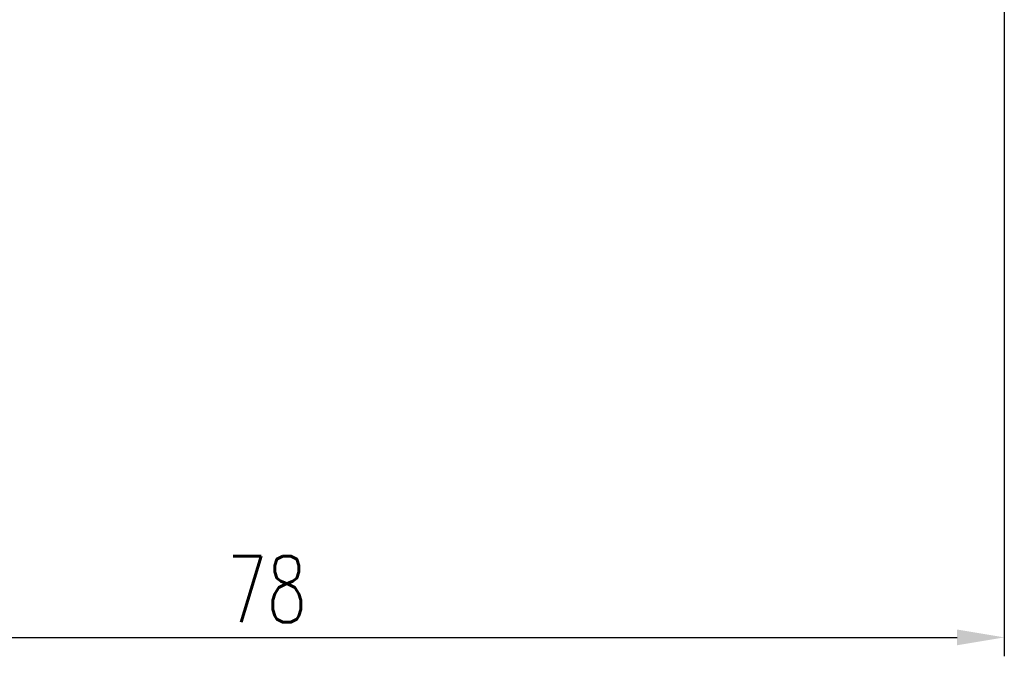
# Model space of a CAD drawing. Header units: millimetres. Extents: x 5 to 235, y 2 to 156.
# Tile 3 of 58: x 171 to 223, y 2 to 36. Entities that reach past the tile are written whole.
import ezdxf

# ---------------------------------------------------------------- set-up
doc = ezdxf.new("R2010")
doc.units = ezdxf.units.MM
doc.header["$LTSCALE"] = 0.1
doc.layers.get('DEFPOINTS').update_dxf_attribs({"linetype": 'CONTINUOUS'})
doc.layers.add('CHA', color=7, linetype='CONTINUOUS')
doc.styles.add('DIM-7', font='SIMPLEX.shx', dxfattribs={"width": 0.7, "bigfont": 'chineset.shx'})
doc.dimstyles.new('CNS', dxfattribs={"dimtxt": 3.5, "dimasz": 2.5, "dimexe": 1, "dimexo": 1.5, "dimgap": 0.09, "dimtad": 0, "dimdsep": 46, "dimtxsty": 'DIM-7', "dimcen": 0.09, "dimclrd": 1, "dimclre": 1, "dimclrt": 4, "dimadec": 0, "dimazin": 0, "dimtfac": 1, "dimtix": 1, "dimtmove": 2, "dimatfit": 3, "dimfxl": 1, "dimtvp": 0.971429, "dimtolj": 1, "dimarcsym": 0})

# ---------------------------------------------------------------- blocks, each defined once
blk = doc.blocks.new('*D8')
at = {"layer": 'CHA', "lineweight": -2, "transparency": 16777216}
for p, q in [((145.156, 37.082), (145.156, 2.449)), ((223.156, 37.082), (223.156, 2.449)), ((147.656, 3.449), (220.656, 3.449))]:
    blk.add_line(p, q, dxfattribs=at)
at = {"layer": 'CHA', "transparency": 16777216}
for points in [[(147.656, 3.865), (147.656, 3.032), (145.156, 3.449)], [(220.656, 3.865), (220.656, 3.032), (223.156, 3.449)]]:
    blk.add_solid(points, dxfattribs=at)
at = {"layer": 'DEFPOINTS', "color": 0, "transparency": 16777216}
for p in [(145.156, 38.582), (223.156, 38.582), (223.156, 3.449)]:
    blk.add_point(p, dxfattribs=at)
at = {"layer": 'CHA', "transparency": 16777216, "insert": (184.156, 5.999), "char_height": 3.5, "attachment_point": 5, "style": 'DIM-7'}
blk.add_mtext('\\A1;78', dxfattribs=at)

msp = doc.modelspace()

# ---------------------------------------------------------------- dimensions: what is measured, and where the dimension line sits
at = {"layer": 'CHA', "color": 7}
dim = msp.add_linear_dim(base=(223.156, 3.449), p1=(145.156, 38.582), p2=(223.156, 38.582), dimstyle='CNS', override={"dimgap": 0.8, "dimtad": 1, "dimclrd": 256, "dimclre": 256, "dimclrt": 256, "dimadec": 2, "dimazin": 2, "dimtm": 1e-09, "dimtfac": 0.6, "dimtmove": 1, "dimatfit": 0}, dxfattribs=at)
dim.commit()
dim.dimension.update_dxf_attribs({"geometry": '*D8', "text_midpoint": (184.156, 5.999)})

doc.saveas('drawing.dxf')
